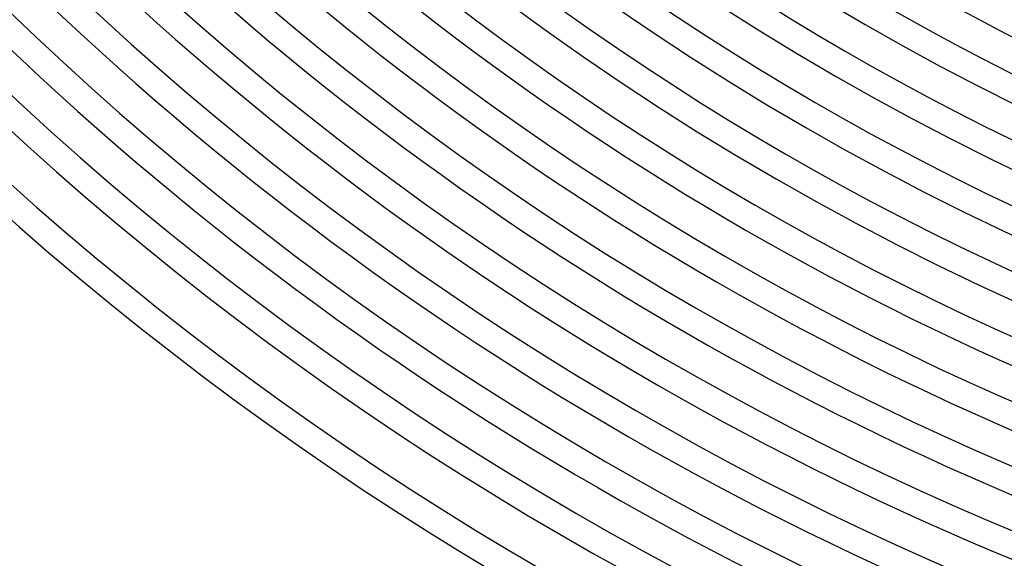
# Model space of a CAD drawing. Header units: millimetres. Extents: x -535 to 535, y -535 to 535.
# Tile 3 of 106: x -323 to -174, y -419 to -337. Entities that reach past the tile are written whole.
import ezdxf

# ---------------------------------------------------------------- set-up
doc = ezdxf.new("R2010")
doc.units = ezdxf.units.MM
doc.layers.add('THICK', color=7, linetype='Continuous')

msp = doc.modelspace()

# ---------------------------------------------------------------- linework, layer by layer
at = {"layer": 'THICK'}
for centre, radius, start, end in [((0, 2.14306111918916e-15), 471, 179.9999801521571, 0), ((0, 3.153361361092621e-15), 462, 179.9999801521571, 0), ((0, 4.163661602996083e-15), 453, 179.9999801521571, 0), ((0, 5.173961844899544e-15), 444, 179.9999801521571, 0), ((0, 6.184262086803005e-15), 435, 179.9999801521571, 0), ((0, 7.194562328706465e-15), 426, 179.9999801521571, 0), ((0, 8.204862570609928e-15), 417, 179.9999801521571, 0), ((0, 9.215162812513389e-15), 408, 179.9999801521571, 0), ((0, 1.022546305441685e-14), 399, 179.9999801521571, 0), ((0, 1.123576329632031e-14), 390, 179.9999801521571, 0), ((0, 1.224606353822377e-14), 381, 179.9999801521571, 0), ((0, 1.325636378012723e-14), 372, 179.9999801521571, 0), ((0, 1.426666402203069e-14), 363, 179.9999801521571, 0), ((0, 1.527696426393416e-14), 354, 179.9999801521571, 0), ((0, 1.628726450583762e-14), 345, 179.9999801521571, 0), ((0, 1.628726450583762e-14), 341, 225.3354375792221, 269.6645519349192), ((0, 1.527696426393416e-14), 350, 225.3274161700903, 269.6725733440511), ((0, 1.426666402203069e-14), 359, 225.3192228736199, 269.680823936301), ((0, 1.325636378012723e-14), 368, 225.3113733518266, 269.6886161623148), ((0, 1.224606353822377e-14), 377, 225.3039821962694, 269.6960646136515), ((0, 1.123576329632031e-14), 386, 225.2968775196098, 269.7031119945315), ((0, 1.022546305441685e-14), 395, 225.2901166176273, 269.7098728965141), ((0, 9.215162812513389e-15), 404, 225.2836421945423, 269.7163473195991), ((0, 8.204862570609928e-15), 413, 225.2774542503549, 269.7225352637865), ((0, 7.194562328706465e-15), 422, 225.271552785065, 269.7284367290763), ((0, 6.184262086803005e-15), 431, 225.2658805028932, 269.7341090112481), ((0, 5.173961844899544e-15), 440, 225.2604374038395, 269.7395521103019), ((0, 4.163661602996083e-15), 449, 225.2552234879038, 269.7447660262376), ((0, 3.153361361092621e-15), 458, 225.2501814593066, 269.7498080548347), ((0, 2.14306111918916e-15), 467, 225.2453686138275, 269.7546209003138), ((0, 1.132760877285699e-15), 476, 225.240727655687, 269.7592618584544), ((0, 1.132760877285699e-15), 480, 225.0586989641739, 269.9412905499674), ((0, 1.224606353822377e-16), 486, 225.2358002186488, 269.7641892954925), ((0, 1.224606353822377e-16), 490, 225.2335656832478, 269.7664238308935)]:
    msp.add_arc(centre, radius, start, end, dxfattribs=at)

doc.saveas('drawing.dxf')
